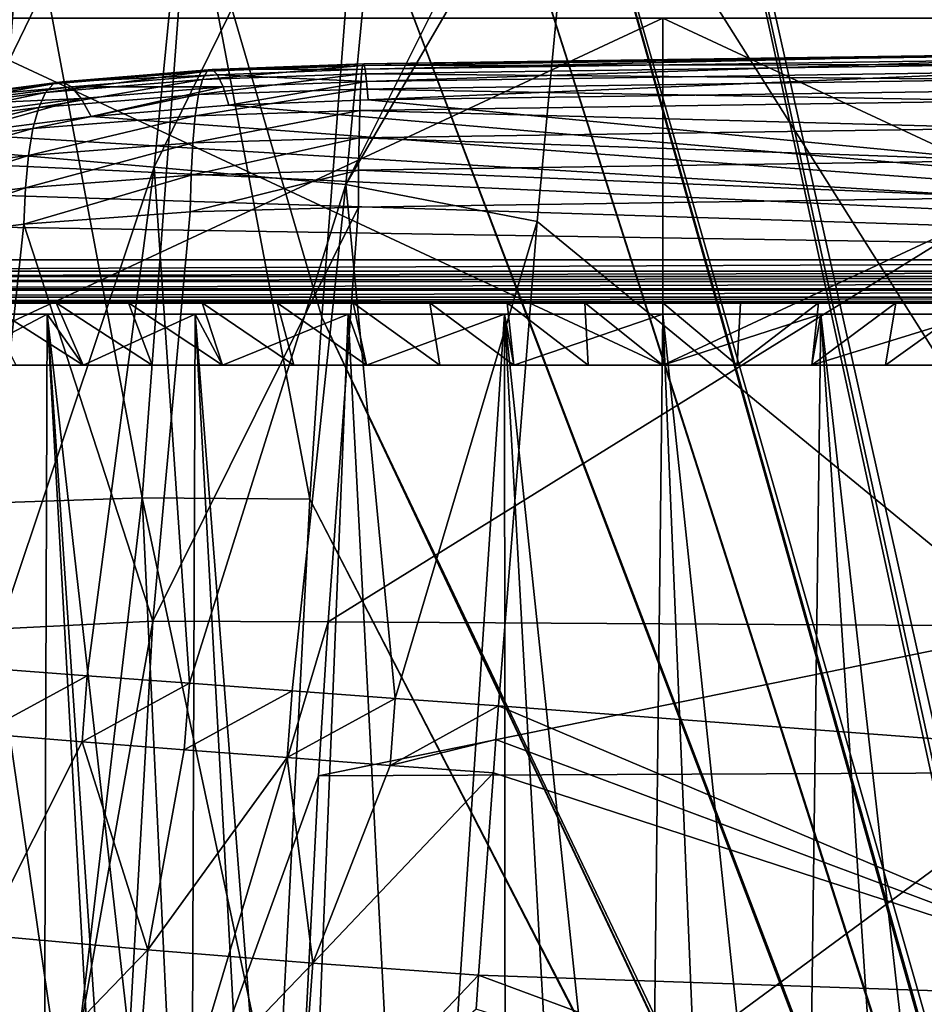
# Model space of a CAD drawing. Header units: metres. Extents: x -109 to 109, y -78 to 121.
# Tile 240 of 256: x -81.68 to -74.39, y 48.27 to 56.21. Entities that reach past the tile are written whole.
import ezdxf

# ---------------------------------------------------------------- set-up
doc = ezdxf.new("R2010")
doc.units = ezdxf.units.M
doc.layers.add('solid_508554_SW0001', color=7, linetype='CONTINUOUS')

msp = doc.modelspace()

# ---------------------------------------------------------------- linework, layer by layer
at = {"layer": 'solid_508554_SW0001'}
for points in [[(-72.425713, 41.317665, 1.927269), (-77.977753, 66.925629, -14.593102), (-78.484024, 62.539009, -11.817129)], [(-72.772636, 43.625931, 0.44383), (-75.077583, 66.925629, -14.485738), (-77.977753, 66.925629, -14.593102)], [(-72.624634, 42.470913, 1.185171), (-72.772636, 43.625931, 0.44383), (-77.977753, 66.925629, -14.593102)], [(-72.425713, 41.317665, 1.927269), (-72.624634, 42.470913, 1.185171), (-77.977753, 66.925629, -14.593102)], [(-72.772636, 43.625931, 0.44383), (-74.789749, 64.905304, -13.187934), (-75.077583, 66.925629, -14.485738)], [(-72.772636, 43.625931, 0.44383), (-74.222832, 60.494415, -10.356769), (-74.789749, 64.905304, -13.187934)], [(-71.874771, 39.02367, 3.409172), (-78.484024, 62.539009, -11.817129), (-78.703606, 60.374653, -10.446345)], [(-72.175735, 40.168026, 2.668961), (-72.425713, 41.317665, 1.927269), (-78.484024, 62.539009, -11.817129)], [(-71.874771, 39.02367, 3.409172), (-72.175735, 40.168026, 2.668961), (-78.484024, 62.539009, -11.817129)], [(-71.522865, 37.885735, 4.147177), (-78.703606, 60.374653, -10.446345), (-78.969131, 57.444561, -8.589414)], [(-71.522865, 37.885735, 4.147177), (-71.874771, 39.02367, 3.409172), (-78.703606, 60.374653, -10.446345)], [(-82.122948, 55.158424, -48.875008), (-81.710274, 59.280979, -48.88047), (-80.19812, 59.126865, -49.223183)], [(-82.122948, 55.158424, -48.875008), (-80.19812, 59.126865, -49.223183), (-80.601563, 55.02174, -49.220726)], [(-80.601563, 55.02174, -49.220726), (-80.19812, 59.126865, -49.223183), (-78.661652, 58.971001, -49.430428)], [(-80.601563, 55.02174, -49.220726), (-78.661652, 58.971001, -49.430428), (-79.055504, 54.88409, -49.429817)], [(-79.055504, 54.88409, -49.429817), (-78.661652, 58.971001, -49.430428), (-77.118996, 58.756241, -49.5)], [(-79.055504, 54.88409, -49.429817), (-77.118996, 58.756241, -49.5), (-77.184982, 58.093124, -49.5)], [(-73.320374, 58.645206, -49.5), (-72.240433, 50.25626, -49.5), (-77.184982, 58.093124, -49.5)], [(-79.055504, 54.88409, -49.429817), (-77.184982, 58.093124, -49.5), (-77.512413, 54.583515, -49.5)], [(-77.512413, 54.583515, -49.5), (-77.184982, 58.093124, -49.5), (-72.240433, 50.25626, -49.5)], [(-82.037987, 52.310608, -5.680428), (-81.650009, 57.450928, -8.939947), (-82.96579, 57.3717, -9.244488)], [(-82.037987, 52.310608, -5.680428), (-80.696785, 52.355919, -5.473763), (-81.650009, 57.450928, -8.939947)], [(-80.696785, 52.355919, -5.473763), (-80.315193, 57.475395, -8.721001), (-81.650009, 57.450928, -8.939947)], [(-80.696785, 52.355919, -5.473763), (-79.344307, 52.345707, -5.354821), (-80.315193, 57.475395, -8.721001)], [(-80.315193, 57.475395, -8.721001), (-79.344307, 52.345707, -5.354821), (-79.247566, 53.814072, -6.286737)], [(-80.315193, 57.475395, -8.721001), (-79.247566, 53.814072, -6.286737), (-78.969131, 57.444561, -8.589414)], [(-71.119934, 36.755016, 4.882475), (-78.969131, 57.444561, -8.589414), (-79.247566, 53.814072, -6.286737)], [(-71.119934, 36.755016, 4.882475), (-71.522865, 37.885735, 4.147177), (-78.969131, 57.444561, -8.589414)], [(-76.5, 56.225624, -25.071796), (-76.5, 53.425625, -25.071796), (-82.5, 53.425625, -28.535898)], [(-76.5, 56.225624, -25.071796), (-82.5, 53.425625, -28.535898), (-82.5, 56.225624, -28.535898)], [(-82.5, 56.225624, -35.4641), (-82.5, 53.425625, -35.4641), (-76.5, 53.425625, -38.928204)], [(-82.5, 56.225624, -35.4641), (-76.5, 53.425625, -38.928204), (-76.5, 56.225624, -38.928204)], [(-76.5, 56.225624, -38.928204), (-76.5, 53.425625, -38.928204), (-70.5, 53.425625, -35.4641)], [(-76.5, 56.225624, -38.928204), (-70.5, 53.425625, -35.4641), (-70.5, 56.225624, -35.4641)], [(-70.5, 56.225624, -28.535898), (-70.5, 53.425625, -28.535898), (-76.5, 53.425625, -25.071796)], [(-70.5, 56.225624, -28.535898), (-76.5, 53.425625, -25.071796), (-76.5, 56.225624, -25.071796)], [(-78.919601, 55.842335, -12.474352), (-73.647583, 55.919849, -12.328568), (-73.656715, 55.852016, -11.962184)], [(-78.919601, 55.842335, -12.474352), (-78.909492, 55.854935, -12.846725), (-73.647583, 55.919849, -12.328568)], [(-78.909492, 55.854935, -12.846725), (-73.637474, 55.932449, -12.70094), (-73.647583, 55.919849, -12.328568)], [(-78.909492, 55.854935, -12.846725), (-78.898621, 55.812012, -13.216807), (-73.637474, 55.932449, -12.70094)], [(-78.898621, 55.812012, -13.216807), (-73.62661, 55.889526, -13.071023), (-73.637474, 55.932449, -12.70094)], [(-80.209991, 55.728817, -12.204388), (-78.919601, 55.842335, -12.474352), (-78.928734, 55.774502, -12.107968)], [(-80.209991, 55.728817, -12.204388), (-80.17334, 55.796452, -12.567603), (-78.919601, 55.842335, -12.474352)], [(-80.17334, 55.796452, -12.567603), (-78.909492, 55.854935, -12.846725), (-78.919601, 55.842335, -12.474352)], [(-80.17334, 55.796452, -12.567603), (-80.132805, 55.809372, -12.93643), (-78.909492, 55.854935, -12.846725)], [(-80.132805, 55.809372, -12.93643), (-78.898621, 55.812012, -13.216807), (-78.909492, 55.854935, -12.846725)], [(-78.928734, 55.774502, -12.107968), (-73.656715, 55.852016, -11.962184), (-73.664673, 55.730457, -11.609932)], [(-78.928734, 55.774502, -12.107968), (-78.919601, 55.842335, -12.474352), (-73.656715, 55.852016, -11.962184)], [(-78.898621, 55.812012, -13.216807), (-78.887245, 55.714531, -13.576377), (-73.62661, 55.889526, -13.071023)], [(-78.887245, 55.714531, -13.576377), (-73.615227, 55.792046, -13.430593), (-73.62661, 55.889526, -13.071023)], [(-81.475815, 55.626381, -12.406165), (-80.17334, 55.796452, -12.567603), (-80.209991, 55.728817, -12.204388)], [(-81.475815, 55.626381, -12.406165), (-81.412285, 55.695168, -12.76413), (-80.17334, 55.796452, -12.567603)], [(-81.412285, 55.695168, -12.76413), (-80.132805, 55.809372, -12.93643), (-80.17334, 55.796452, -12.567603)], [(-81.412285, 55.695168, -12.76413), (-81.342079, 55.709835, -13.127119), (-80.132805, 55.809372, -12.93643)], [(-81.342079, 55.709835, -13.127119), (-80.089272, 55.767292, -13.302732), (-80.132805, 55.809372, -12.93643)], [(-81.342079, 55.709835, -13.127119), (-81.266724, 55.670059, -13.487182), (-80.089272, 55.767292, -13.302732)], [(-81.266724, 55.670059, -13.487182), (-80.043716, 55.671146, -13.658433), (-80.089272, 55.767292, -13.302732)], [(-80.241943, 55.607964, -11.854794), (-78.928734, 55.774502, -12.107968), (-78.936691, 55.652943, -11.755716)], [(-80.241943, 55.607964, -11.854794), (-80.209991, 55.728817, -12.204388), (-78.928734, 55.774502, -12.107968)], [(-80.132805, 55.809372, -12.93643), (-80.089272, 55.767292, -13.302732), (-78.898621, 55.812012, -13.216807)], [(-80.089272, 55.767292, -13.302732), (-78.887245, 55.714531, -13.576377), (-78.898621, 55.812012, -13.216807)], [(-80.089272, 55.767292, -13.302732), (-80.043716, 55.671146, -13.658433), (-78.887245, 55.714531, -13.576377)], [(-78.936691, 55.652943, -11.755716), (-78.928734, 55.774502, -12.107968), (-73.664673, 55.730457, -11.609932)], [(-78.887245, 55.714531, -13.576377), (-78.87561, 55.564651, -13.917439), (-73.615227, 55.792046, -13.430593)], [(-73.615227, 55.792046, -13.430593), (-78.87561, 55.564651, -13.917439), (-73.603592, 55.642166, -13.771654)], [(-82.714783, 55.46841, -12.71104), (-81.412285, 55.695168, -12.76413), (-81.475815, 55.626381, -12.406165)], [(-82.714783, 55.46841, -12.71104), (-82.624992, 55.53968, -13.061707), (-81.412285, 55.695168, -12.76413)], [(-82.624992, 55.53968, -13.061707), (-81.342079, 55.709835, -13.127119), (-81.412285, 55.695168, -12.76413)], [(-82.624992, 55.53968, -13.061707), (-82.525818, 55.557487, -13.416612), (-81.342079, 55.709835, -13.127119)], [(-82.525818, 55.557487, -13.416612), (-81.266724, 55.670059, -13.487182), (-81.342079, 55.709835, -13.127119)], [(-82.525818, 55.557487, -13.416612), (-82.419426, 55.521446, -13.768026), (-81.266724, 55.670059, -13.487182)], [(-82.419426, 55.521446, -13.768026), (-81.187881, 55.576714, -13.836432), (-81.266724, 55.670059, -13.487182)], [(-81.531273, 55.504978, -12.061068), (-80.209991, 55.728817, -12.204388), (-80.241943, 55.607964, -11.854794)], [(-81.531273, 55.504978, -12.061068), (-81.475815, 55.626381, -12.406165), (-80.209991, 55.728817, -12.204388)], [(-81.266724, 55.670059, -13.487182), (-81.187881, 55.576714, -13.836432), (-80.043716, 55.671146, -13.658433)], [(-81.187881, 55.576714, -13.836432), (-81.107285, 55.431835, -14.16723), (-80.043716, 55.671146, -13.658433)], [(-80.043716, 55.671146, -13.658433), (-81.107285, 55.431835, -14.16723), (-79.997147, 55.523048, -13.995687)], [(-80.043716, 55.671146, -13.658433), (-79.997147, 55.523048, -13.995687), (-78.887245, 55.714531, -13.576377)], [(-78.887245, 55.714531, -13.576377), (-79.997147, 55.523048, -13.995687), (-78.87561, 55.564651, -13.917439)], [(-78.936691, 55.652943, -11.755716), (-73.664673, 55.730457, -11.609932), (-73.671265, 55.557869, -11.279642)], [(-82.793243, 55.34523, -12.372249), (-81.475815, 55.626381, -12.406165), (-81.531273, 55.504978, -12.061068)], [(-82.793243, 55.34523, -12.372249), (-82.714783, 55.46841, -12.71104), (-81.475815, 55.626381, -12.406165)], [(-81.577438, 55.333622, -11.736396), (-80.241943, 55.607964, -11.854794), (-80.268501, 55.436554, -11.526531)], [(-81.577438, 55.333622, -11.736396), (-81.531273, 55.504978, -12.061068), (-80.241943, 55.607964, -11.854794)], [(-80.268501, 55.436554, -11.526531), (-78.936691, 55.652943, -11.755716), (-78.943283, 55.48035, -11.425426)], [(-80.268501, 55.436554, -11.526531), (-80.241943, 55.607964, -11.854794), (-78.936691, 55.652943, -11.755716)], [(-78.943283, 55.48035, -11.425426), (-78.936691, 55.652943, -11.755716), (-73.671265, 55.557869, -11.279642)], [(-65.471664, 54.276783, -16.339569), (-73.603592, 55.642166, -13.771654), (-78.87561, 55.564651, -13.917439)], [(-82.858665, 55.172825, -12.052711), (-81.531273, 55.504978, -12.061068), (-81.577438, 55.333622, -11.736396)], [(-82.858665, 55.172825, -12.052711), (-82.793243, 55.34523, -12.372249), (-81.531273, 55.504978, -12.061068)], [(-82.419426, 55.521446, -13.768026), (-82.308136, 55.432343, -14.108297), (-81.187881, 55.576714, -13.836432)], [(-82.308136, 55.432343, -14.108297), (-82.194397, 55.292107, -14.430024), (-81.187881, 55.576714, -13.836432)], [(-81.187881, 55.576714, -13.836432), (-82.194397, 55.292107, -14.430024), (-81.107285, 55.431835, -14.16723)], [(-65.471664, 54.276783, -16.339569), (-79.997147, 55.523048, -13.995687), (-81.107285, 55.431835, -14.16723)], [(-65.471664, 54.276783, -16.339569), (-78.87561, 55.564651, -13.917439), (-79.997147, 55.523048, -13.995687)], [(-78.943283, 55.48035, -11.425426), (-73.671265, 55.557869, -11.279642), (-73.676361, 55.338089, -10.978655)], [(-65.471664, 54.276783, -16.339569), (-81.107285, 55.431835, -14.16723), (-82.194397, 55.292107, -14.430024)], [(-81.613304, 55.116066, -11.439262), (-80.268501, 55.436554, -11.526531), (-80.28907, 55.218369, -11.226841)], [(-81.613304, 55.116066, -11.439262), (-81.577438, 55.333622, -11.736396), (-80.268501, 55.436554, -11.526531)], [(-80.28907, 55.218369, -11.226841), (-78.943283, 55.48035, -11.425426), (-78.948372, 55.260574, -11.124439)], [(-80.28907, 55.218369, -11.226841), (-80.268501, 55.436554, -11.526531), (-78.943283, 55.48035, -11.425426)], [(-78.948372, 55.260574, -11.124439), (-78.943283, 55.48035, -11.425426), (-73.676361, 55.338089, -10.978655)], [(-65.471664, 54.276783, -16.339569), (-82.194397, 55.292107, -14.430024), (-83.247643, 55.1049, -14.782104)], [(-82.909615, 54.954945, -11.759383), (-81.577438, 55.333622, -11.736396), (-81.613304, 55.116066, -11.439262)], [(-82.909615, 54.954945, -11.759383), (-82.858665, 55.172825, -12.052711), (-81.577438, 55.333622, -11.736396)], [(-80.3032, 54.958218, -10.962331), (-78.948372, 55.260574, -11.124439), (-78.951851, 54.998489, -10.859446)], [(-80.3032, 54.958218, -10.962331), (-80.28907, 55.218369, -11.226841), (-78.948372, 55.260574, -11.124439)], [(-78.951851, 54.998489, -10.859446), (-78.948372, 55.260574, -11.124439), (-73.679832, 55.076004, -10.713661)], [(-78.948372, 55.260574, -11.124439), (-73.676361, 55.338089, -10.978655), (-73.679832, 55.076004, -10.713661)], [(-81.638092, 54.857075, -11.176174), (-80.28907, 55.218369, -11.226841), (-80.3032, 54.958218, -10.962331)], [(-81.638092, 54.857075, -11.176174), (-81.613304, 55.116066, -11.439262), (-80.28907, 55.218369, -11.226841)], [(-65.471664, 54.276783, -16.339569), (-83.247643, 55.1049, -14.782104), (-84.25798, 54.871456, -15.221148)], [(-82.944992, 54.696339, -11.498656), (-81.613304, 55.116066, -11.439262), (-81.638092, 54.857075, -11.176174)], [(-82.944992, 54.696339, -11.498656), (-82.909615, 54.954945, -11.759383), (-81.613304, 55.116066, -11.439262)], [(-82.122948, 55.158424, -48.875008), (-80.601563, 55.02174, -49.220726), (-81.955994, 50.984016, -49.005371)], [(-78.951851, 54.998489, -10.859446), (-73.679832, 55.076004, -10.713661), (-73.68161, 54.777439, -10.490552)], [(-80.601563, 55.02174, -49.220726), (-81.139526, 50.922363, -49.182793), (-81.955994, 50.984016, -49.005371)], [(-80.3032, 54.958218, -10.962331), (-80.31057, 54.661846, -10.738836), (-81.651245, 54.562325, -10.952896)], [(-81.638092, 54.857075, -11.176174), (-80.3032, 54.958218, -10.962331), (-81.651245, 54.562325, -10.952896)], [(-80.601563, 55.02174, -49.220726), (-80.316017, 50.86079, -49.321259), (-81.139526, 50.922363, -49.182793)], [(-80.601563, 55.02174, -49.220726), (-79.055504, 54.88409, -49.429817), (-80.316017, 50.86079, -49.321259)], [(-78.951851, 54.998489, -10.859446), (-78.953629, 54.699924, -10.636336), (-80.31057, 54.661846, -10.738836)], [(-80.3032, 54.958218, -10.962331), (-78.951851, 54.998489, -10.859446), (-80.31057, 54.661846, -10.738836)], [(-78.951851, 54.998489, -10.859446), (-73.68161, 54.777439, -10.490552), (-78.953629, 54.699924, -10.636336)], [(-65.471664, 54.276783, -16.339569), (-84.25798, 54.871456, -15.221148), (-85.217636, 54.593777, -15.743392)], [(-79.055504, 54.88409, -49.429817), (-79.487671, 50.799473, -49.420444), (-80.316017, 50.86079, -49.321259)], [(-79.055504, 54.88409, -49.429817), (-78.656723, 50.738571, -49.480087), (-79.487671, 50.799473, -49.420444)], [(-79.055504, 54.88409, -49.429817), (-77.512413, 54.583515, -49.5), (-78.656723, 50.738571, -49.480087)], [(-81.638092, 54.857075, -11.176174), (-81.651245, 54.562325, -10.952896), (-82.964043, 54.402634, -11.276215)], [(-82.944992, 54.696339, -11.498656), (-81.638092, 54.857075, -11.176174), (-82.964043, 54.402634, -11.276215)], [(-73.68161, 54.777439, -10.490552), (-79.197571, 51.355942, -8.514915), (-78.953629, 54.699924, -10.636336)], [(-73.355499, 51.322002, -8.27702), (-79.197571, 51.355942, -8.514915), (-73.68161, 54.777439, -10.490552)], [(-81.651245, 54.562325, -10.952896), (-80.31057, 54.661846, -10.738836), (-80.610016, 51.361549, -8.653953)], [(-78.953629, 54.699924, -10.636336), (-79.197571, 51.355942, -8.514915), (-80.610016, 51.361549, -8.653953)], [(-80.31057, 54.661846, -10.738836), (-78.953629, 54.699924, -10.636336), (-80.610016, 51.361549, -8.653953)], [(-65.471664, 54.276783, -16.339569), (-85.217636, 54.593777, -15.743392), (-86.112473, 54.276783, -16.339569)], [(-82.964043, 54.402634, -11.276215), (-81.651245, 54.562325, -10.952896), (-82.004486, 51.293392, -8.909598)], [(-81.651245, 54.562325, -10.952896), (-80.610016, 51.361549, -8.653953), (-82.004486, 51.293392, -8.909598)], [(-78.656723, 50.738571, -49.480087), (-77.512413, 54.583515, -49.5), (-77.825363, 50.678249, -49.5)], [(-77.512413, 54.583515, -49.5), (-72.240433, 50.25626, -49.5), (-77.825363, 50.678249, -49.5)], [(-86.554436, 54.184029, -16.529938), (-65.471664, 54.276783, -16.339569), (-86.112473, 54.276783, -16.339569)], [(-86.554436, 54.184029, -16.529938), (-65.05204, 54.183907, -16.530207), (-65.471664, 54.276783, -16.339569)], [(-86.554436, 54.184029, -16.529938), (-86.766174, 54.140976, -16.631868), (-65.05204, 54.183907, -16.530207)], [(-86.766174, 54.140976, -16.631868), (-64.851433, 54.140923, -16.631994), (-65.05204, 54.183907, -16.530207)], [(-86.963776, 54.102142, -16.73411), (-87.292114, 54.041599, -16.921917), (-64.661224, 54.101551, -16.735754)], [(-87.292114, 54.041599, -16.921917), (-64.3517, 54.041424, -16.922522), (-64.661224, 54.101551, -16.735754)], [(-86.766174, 54.140976, -16.631868), (-86.963776, 54.102142, -16.73411), (-64.851433, 54.140923, -16.631994)], [(-86.963776, 54.102142, -16.73411), (-64.661224, 54.101551, -16.735754), (-64.851433, 54.140923, -16.631994)], [(-87.347702, 54.031994, -16.956221), (-87.709267, 53.976082, -17.200085), (-64.296463, 54.031368, -16.958502)], [(-87.709267, 53.976082, -17.200085), (-63.955105, 53.975746, -17.201904), (-64.296463, 54.031368, -16.958502)], [(-87.292114, 54.041599, -16.921917), (-87.347702, 54.031994, -16.956221), (-64.3517, 54.041424, -16.922522)], [(-87.347702, 54.031994, -16.956221), (-64.296463, 54.031368, -16.958502), (-64.3517, 54.041424, -16.922522)], [(-63.626617, 53.937717, -17.478899), (-88.34491, 53.925625, -17.747984), (-63.359207, 53.925625, -17.747984)], [(-88.062408, 53.937519, -17.481131), (-88.34491, 53.925625, -17.747984), (-63.626617, 53.937717, -17.478899)], [(-74.577309, 53.925625, -19.648758), (-63.359207, 53.925625, -17.747984), (-88.34491, 53.925625, -17.747984)], [(-75.215469, 53.925625, -19.566179), (-74.577309, 53.925625, -19.648758), (-88.34491, 53.925625, -17.747984)], [(-75.856911, 53.925625, -19.516556), (-75.215469, 53.925625, -19.566179), (-88.34491, 53.925625, -17.747984)], [(-76.499962, 53.925625, -19.500002), (-75.856911, 53.925625, -19.516556), (-88.34491, 53.925625, -17.747984)], [(-77.143013, 53.925625, -19.516552), (-76.499962, 53.925625, -19.500002), (-88.34491, 53.925625, -17.747984)], [(-77.784454, 53.925625, -19.56617), (-77.143013, 53.925625, -19.516552), (-88.34491, 53.925625, -17.747984)], [(-78.422607, 53.925625, -19.648745), (-77.784454, 53.925625, -19.56617), (-88.34491, 53.925625, -17.747984)], [(-79.055695, 53.925625, -19.764055), (-78.422607, 53.925625, -19.648745), (-88.34491, 53.925625, -17.747984)], [(-79.681877, 53.925625, -19.911758), (-79.055695, 53.925625, -19.764055), (-88.34491, 53.925625, -17.747984)], [(-80.906578, 53.925625, -20.302477), (-79.681877, 53.925625, -19.911758), (-88.34491, 53.925625, -17.747984)], [(-82.084686, 53.925625, -20.816921), (-80.906578, 53.925625, -20.302477), (-88.34491, 53.925625, -17.747984)], [(-88.04493, 53.938911, -17.465977), (-88.062408, 53.937519, -17.481131), (-63.639896, 53.938843, -17.466677)], [(-88.062408, 53.937519, -17.481131), (-63.626617, 53.937717, -17.478899), (-63.639896, 53.938843, -17.466677)], [(-88.04493, 53.938911, -17.465977), (-63.639896, 53.938843, -17.466677), (-63.950947, 53.975151, -17.20512)], [(-87.717308, 53.974995, -17.205963), (-88.04493, 53.938911, -17.465977), (-63.950947, 53.975151, -17.20512)], [(-87.709267, 53.976082, -17.200085), (-87.717308, 53.974995, -17.205963), (-63.955105, 53.975746, -17.201904)], [(-87.717308, 53.974995, -17.205963), (-63.950947, 53.975151, -17.20512), (-63.955105, 53.975746, -17.201904)], [(-81.391068, 53.929485, -20.647659), (-80.906578, 53.925625, -20.302477), (-82.084686, 53.925625, -20.816921)], [(-81.961777, 53.929485, -20.910942), (-81.391068, 53.929485, -20.647659), (-82.084686, 53.925625, -20.816921)], [(-81.172791, 53.425625, -21.504784), (-81.391068, 53.929485, -20.647659), (-81.961777, 53.929485, -20.910942)], [(-81.172791, 53.425625, -21.504784), (-81.961777, 53.929485, -20.910942), (-81.715591, 53.425625, -21.763691)], [(-81.391068, 53.929485, -20.647659), (-80.807716, 53.929485, -20.413725), (-80.906578, 53.925625, -20.302477)], [(-80.617149, 53.425625, -21.274637), (-80.807716, 53.929485, -20.413725), (-81.391068, 53.929485, -20.647659)], [(-80.617149, 53.425625, -21.274637), (-81.391068, 53.929485, -20.647659), (-81.172791, 53.425625, -21.504784)], [(-80.213226, 53.929485, -20.209743), (-79.681877, 53.925625, -19.911758), (-80.906578, 53.925625, -20.302477)], [(-80.807716, 53.929485, -20.413725), (-80.213226, 53.929485, -20.209743), (-80.906578, 53.925625, -20.302477)], [(-80.050072, 53.425625, -21.073816), (-80.213226, 53.929485, -20.209743), (-80.807716, 53.929485, -20.413725)], [(-80.050072, 53.425625, -21.073816), (-80.807716, 53.929485, -20.413725), (-80.617149, 53.425625, -21.274637)], [(-80.213226, 53.929485, -20.209743), (-79.609138, 53.929485, -20.036243), (-79.681877, 53.925625, -19.911758)], [(-79.473503, 53.425625, -20.90303), (-79.609138, 53.929485, -20.036243), (-80.213226, 53.929485, -20.209743)], [(-79.473503, 53.425625, -20.90303), (-80.213226, 53.929485, -20.209743), (-80.050072, 53.425625, -21.073816)], [(-79.609138, 53.929485, -20.036243), (-79.055695, 53.925625, -19.764055), (-79.681877, 53.925625, -19.911758)], [(-79.609138, 53.929485, -20.036243), (-78.997009, 53.929485, -19.893673), (-79.055695, 53.925625, -19.764055)], [(-78.888573, 53.425625, -20.762606), (-78.997009, 53.929485, -19.893673), (-79.609138, 53.929485, -20.036243)], [(-78.888573, 53.425625, -20.762606), (-79.609138, 53.929485, -20.036243), (-79.473503, 53.425625, -20.90303)], [(-78.997009, 53.929485, -19.893673), (-78.422607, 53.925625, -19.648745), (-79.055695, 53.925625, -19.764055)], [(-78.997009, 53.929485, -19.893673), (-78.378426, 53.929485, -19.782402), (-78.422607, 53.925625, -19.648745)], [(-78.297157, 53.425625, -20.652987), (-78.378426, 53.929485, -19.782402), (-78.997009, 53.929485, -19.893673)], [(-78.297157, 53.425625, -20.652987), (-78.997009, 53.929485, -19.893673), (-78.888573, 53.425625, -20.762606)], [(-78.378426, 53.929485, -19.782402), (-77.784454, 53.925625, -19.56617), (-78.422607, 53.925625, -19.648745)], [(-78.378426, 53.929485, -19.782402), (-77.75499, 53.929485, -19.702715), (-77.784454, 53.925625, -19.56617)], [(-77.700966, 53.425625, -20.574499), (-77.75499, 53.929485, -19.702715), (-78.378426, 53.929485, -19.782402)], [(-77.700966, 53.425625, -20.574499), (-78.378426, 53.929485, -19.782402), (-78.297157, 53.425625, -20.652987)], [(-77.75499, 53.929485, -19.702715), (-77.143013, 53.925625, -19.516552), (-77.784454, 53.925625, -19.56617)], [(-77.75499, 53.929485, -19.702715), (-77.128311, 53.929485, -19.654821), (-77.143013, 53.925625, -19.516552)], [(-77.101189, 53.425625, -20.527296), (-77.128311, 53.929485, -19.654821), (-77.75499, 53.929485, -19.702715)], [(-77.101189, 53.425625, -20.527296), (-77.75499, 53.929485, -19.702715), (-77.700966, 53.425625, -20.574499)], [(-76.5, 53.929485, -19.638842), (-76.499962, 53.925625, -19.500002), (-77.143013, 53.925625, -19.516552)], [(-77.128311, 53.929485, -19.654821), (-76.5, 53.929485, -19.638842), (-77.143013, 53.925625, -19.516552)], [(-76.5, 53.425625, -20.511549), (-76.5, 53.929485, -19.638842), (-77.128311, 53.929485, -19.654821)], [(-76.5, 53.425625, -20.511549), (-77.128311, 53.929485, -19.654821), (-77.101189, 53.425625, -20.527296)], [(-76.5, 53.929485, -19.638842), (-75.871689, 53.929485, -19.654821), (-76.499962, 53.925625, -19.500002)], [(-75.898811, 53.425625, -20.527296), (-75.871689, 53.929485, -19.654821), (-76.5, 53.929485, -19.638842)], [(-75.898811, 53.425625, -20.527296), (-76.5, 53.929485, -19.638842), (-76.5, 53.425625, -20.511549)], [(-75.871689, 53.929485, -19.654821), (-75.856911, 53.925625, -19.516556), (-76.499962, 53.925625, -19.500002)], [(-75.898811, 53.425625, -20.527296), (-75.24501, 53.929485, -19.702715), (-75.871689, 53.929485, -19.654821)], [(-75.299034, 53.425625, -20.574499), (-75.24501, 53.929485, -19.702715), (-75.898811, 53.425625, -20.527296)], [(-75.871689, 53.929485, -19.654821), (-75.24501, 53.929485, -19.702715), (-75.856911, 53.925625, -19.516556)], [(-75.24501, 53.929485, -19.702715), (-75.215469, 53.925625, -19.566179), (-75.856911, 53.925625, -19.516556)], [(-75.299034, 53.425625, -20.574499), (-74.621574, 53.929485, -19.782402), (-75.24501, 53.929485, -19.702715)], [(-74.702843, 53.425625, -20.652987), (-74.621574, 53.929485, -19.782402), (-75.299034, 53.425625, -20.574499)], [(-75.24501, 53.929485, -19.702715), (-74.621574, 53.929485, -19.782402), (-75.215469, 53.925625, -19.566179)], [(-74.621574, 53.929485, -19.782402), (-74.577309, 53.925625, -19.648758), (-75.215469, 53.925625, -19.566179)], [(-74.702843, 53.425625, -20.652987), (-74.002991, 53.929485, -19.893673), (-74.621574, 53.929485, -19.782402)], [(-74.111427, 53.425625, -20.762606), (-74.002991, 53.929485, -19.893673), (-74.702843, 53.425625, -20.652987)], [(-74.621574, 53.929485, -19.782402), (-74.002991, 53.929485, -19.893673), (-74.577309, 53.925625, -19.648758)], [(-74.002991, 53.929485, -19.893673), (-73.944221, 53.925625, -19.764072), (-74.577309, 53.925625, -19.648758)], [(-74.577309, 53.925625, -19.648758), (-73.944221, 53.925625, -19.764072), (-63.359207, 53.925625, -17.747984)], [(-82.599998, 53.836441, -42.56551), (-82.081757, 44.166912, -42.848225), (-81.498535, 43.985287, -43.129002)], [(-81.462189, 53.836441, -43.145256), (-82.599998, 53.836441, -42.56551), (-81.498535, 43.985287, -43.129002)], [(-82.244324, 53.425625, -41.949226), (-82.599998, 53.836441, -42.56551), (-81.462189, 53.836441, -43.145256)], [(-82.244324, 53.425625, -41.949226), (-81.462189, 53.836441, -43.145256), (-81.172791, 53.425625, -42.495216)], [(-81.462189, 53.836441, -43.145256), (-81.498535, 43.985287, -43.129002), (-80.905777, 43.811893, -43.376694)], [(-81.462189, 53.836441, -43.145256), (-80.778328, 43.775967, -43.425232), (-80.306343, 43.646816, -43.591019)], [(-81.462189, 53.836441, -43.145256), (-80.905777, 43.811893, -43.376694), (-80.778328, 43.775967, -43.425232)], [(-80.270004, 53.836441, -43.60289), (-81.462189, 53.836441, -43.145256), (-80.306343, 43.646816, -43.591019)], [(-81.172791, 53.425625, -42.495216), (-81.462189, 53.836441, -43.145256), (-80.270004, 53.836441, -43.60289)], [(-81.172791, 53.425625, -42.495216), (-80.270004, 53.836441, -43.60289), (-80.050072, 53.425625, -42.926182)], [(-80.270004, 53.836441, -43.60289), (-80.306343, 43.646816, -43.591019), (-79.701721, 43.48962, -43.772381)], [(-80.270004, 53.836441, -43.60289), (-79.701721, 43.48962, -43.772381), (-79.454231, 43.427692, -43.836914)], [(-79.036522, 53.836441, -43.933399), (-80.270004, 53.836441, -43.60289), (-79.454231, 43.427692, -43.836914)], [(-80.050072, 53.425625, -42.926182), (-80.270004, 53.836441, -43.60289), (-79.036522, 53.836441, -43.933399)], [(-80.050072, 53.425625, -42.926182), (-79.036522, 53.836441, -43.933399), (-78.888573, 53.425625, -43.237396)], [(-79.036522, 53.836441, -43.933399), (-79.454231, 43.427692, -43.836914), (-78.48555, 43.196381, -44.037342)], [(-77.775246, 53.836441, -44.133167), (-79.036522, 53.836441, -43.933399), (-78.48555, 43.196381, -44.037342)], [(-78.888573, 53.425625, -43.237396), (-79.036522, 53.836441, -43.933399), (-77.775246, 53.836441, -44.133167)], [(-78.888573, 53.425625, -43.237396), (-77.775246, 53.836441, -44.133167), (-77.700966, 53.425625, -43.425503)], [(-77.775246, 53.836441, -44.133167), (-78.48555, 43.196381, -44.037342), (-77.767067, 43.053661, -44.134026)], [(-77.775246, 53.836441, -44.133167), (-77.767067, 43.053661, -44.134026), (-77.171745, 42.983257, -44.181492)], [(-77.775246, 53.836441, -44.133167), (-77.171745, 42.983257, -44.181492), (-76.625221, 42.968132, -44.199356)], [(-76.5, 53.836441, -44.200001), (-77.775246, 53.836441, -44.133167), (-76.625221, 42.968132, -44.199356)], [(-77.700966, 53.425625, -43.425503), (-77.775246, 53.836441, -44.133167), (-76.5, 53.836441, -44.200001)], [(-77.700966, 53.425625, -43.425503), (-76.5, 53.836441, -44.200001), (-76.5, 53.425625, -43.488453)], [(-76.5, 53.836441, -44.200001), (-76.625221, 42.968132, -44.199356), (-76.048492, 43.004524, -44.191643)], [(-76.5, 53.836441, -44.200001), (-76.048492, 43.004524, -44.191643), (-75.364731, 43.104572, -44.147064)], [(-75.224754, 53.836441, -44.133167), (-76.5, 53.836441, -44.200001), (-75.364731, 43.104572, -44.147064)], [(-76.5, 53.425625, -43.488453), (-76.5, 53.836441, -44.200001), (-75.224754, 53.836441, -44.133167)], [(-76.5, 53.425625, -43.488453), (-75.224754, 53.836441, -44.133167), (-75.299034, 53.425625, -43.425503)], [(-75.224754, 53.836441, -44.133167), (-75.364731, 43.104572, -44.147064), (-74.524345, 43.279896, -44.038971)], [(-75.299034, 53.425625, -43.425503), (-75.224754, 53.836441, -44.133167), (-73.963478, 53.836441, -43.933399)], [(-75.299034, 53.425625, -43.425503), (-73.963478, 53.836441, -43.933399), (-74.111427, 53.425625, -43.237396)], [(-75.224754, 53.836441, -44.133167), (-74.524345, 43.279896, -44.038971), (-74.045372, 43.391701, -43.950516)], [(-73.963478, 53.836441, -43.933399), (-75.224754, 53.836441, -44.133167), (-74.045372, 43.391701, -43.950516)], [(-70.334816, 34.889694, 6.099936), (-79.247566, 53.814072, -6.286737), (-79.344307, 52.345707, -5.354821)], [(-71.116356, 36.745609, 4.888599), (-71.119934, 36.755016, 4.882475), (-79.247566, 53.814072, -6.286737)], [(-70.665886, 35.632603, 5.614375), (-71.116356, 36.745609, 4.888599), (-79.247566, 53.814072, -6.286737)], [(-70.334816, 34.889694, 6.099936), (-70.665886, 35.632603, 5.614375), (-79.247566, 53.814072, -6.286737)], [(-76.5, 53.425625, -25.071796), (-87.225388, 53.425625, -27.882896), (-87.426208, 53.425625, -28.450016)], [(-82.5, 53.425625, -28.535898), (-76.5, 53.425625, -25.071796), (-87.426208, 53.425625, -28.450016)], [(-76.5, 53.425625, -25.071796), (-86.995193, 53.425625, -27.327164), (-87.225388, 53.425625, -27.882896)], [(-76.5, 53.425625, -25.071796), (-86.736351, 53.425625, -26.784485), (-86.995193, 53.425625, -27.327164)], [(-76.5, 53.425625, -25.071796), (-86.449257, 53.425625, -26.255726), (-86.736351, 53.425625, -26.784485)], [(-76.5, 53.425625, -25.071796), (-86.135033, 53.425625, -25.742949), (-86.449257, 53.425625, -26.255726)], [(-76.5, 53.425625, -25.071796), (-85.794411, 53.425625, -25.247345), (-86.135033, 53.425625, -25.742949)], [(-67.571846, 53.425625, -24.770027), (-85.428154, 53.425625, -24.770027), (-85.794411, 53.425625, -25.247345)], [(-76.5, 53.425625, -25.071796), (-67.571846, 53.425625, -24.770027), (-85.794411, 53.425625, -25.247345)], [(-76.5, 53.425625, -38.928204), (-85.794411, 53.425625, -38.752655), (-85.037651, 53.425625, -39.687199)], [(-76.5, 53.425625, -38.928204), (-82.5, 53.425625, -35.4641), (-85.794411, 53.425625, -38.752655)], [(-67.962349, 53.425625, -24.312801), (-85.037651, 53.425625, -24.312801), (-85.428154, 53.425625, -24.770027)], [(-67.571846, 53.425625, -24.770027), (-67.962349, 53.425625, -24.312801), (-85.428154, 53.425625, -24.770027)], [(-68.376411, 53.425625, -23.876471), (-84.623589, 53.425625, -23.876471), (-85.037651, 53.425625, -24.312801)], [(-67.962349, 53.425625, -24.312801), (-68.376411, 53.425625, -23.876471), (-85.037651, 53.425625, -24.312801)], [(-85.037651, 53.425625, -39.687199), (-67.962349, 53.425625, -39.687199), (-67.205589, 53.425625, -38.752655)], [(-76.5, 53.425625, -38.928204), (-85.037651, 53.425625, -39.687199), (-67.205589, 53.425625, -38.752655)], [(-85.037651, 53.425625, -39.687199), (-84.187225, 53.425625, -40.537628), (-67.962349, 53.425625, -39.687199)], [(-68.812775, 53.425625, -23.462374), (-84.187225, 53.425625, -23.462374), (-84.623589, 53.425625, -23.876471)], [(-68.376411, 53.425625, -23.876471), (-68.812775, 53.425625, -23.462374), (-84.623589, 53.425625, -23.876471)], [(-69.269981, 53.425625, -23.071886), (-83.730019, 53.425625, -23.071886), (-84.187225, 53.425625, -23.462374)], [(-68.812775, 53.425625, -23.462374), (-69.269981, 53.425625, -23.071886), (-84.187225, 53.425625, -23.462374)], [(-84.187225, 53.425625, -40.537628), (-68.812775, 53.425625, -40.537628), (-67.962349, 53.425625, -39.687199)], [(-84.187225, 53.425625, -40.537628), (-83.252724, 53.425625, -41.294361), (-68.812775, 53.425625, -40.537628)], [(-69.747276, 53.425625, -22.705639), (-83.252724, 53.425625, -22.705639), (-83.730019, 53.425625, -23.071886)], [(-69.269981, 53.425625, -23.071886), (-69.747276, 53.425625, -22.705639), (-83.730019, 53.425625, -23.071886)], [(-70.242973, 53.425625, -22.364956), (-82.757027, 53.425625, -22.364956), (-83.252724, 53.425625, -22.705639)], [(-69.747276, 53.425625, -22.705639), (-70.242973, 53.425625, -22.364956), (-83.252724, 53.425625, -22.705639)], [(-83.252724, 53.425625, -41.294361), (-69.747276, 53.425625, -41.294361), (-68.812775, 53.425625, -40.537628)], [(-83.252724, 53.425625, -41.294361), (-82.244324, 53.425625, -41.949226), (-69.747276, 53.425625, -41.294361)], [(-70.755676, 53.425625, -22.050774), (-82.244324, 53.425625, -22.050774), (-82.757027, 53.425625, -22.364956)], [(-70.242973, 53.425625, -22.364956), (-70.755676, 53.425625, -22.050774), (-82.757027, 53.425625, -22.364956)], [(-71.284409, 53.425625, -21.763691), (-81.715591, 53.425625, -21.763691), (-82.244324, 53.425625, -22.050774)], [(-70.755676, 53.425625, -22.050774), (-71.284409, 53.425625, -21.763691), (-82.244324, 53.425625, -22.050774)], [(-82.244324, 53.425625, -41.949226), (-70.755676, 53.425625, -41.949226), (-69.747276, 53.425625, -41.294361)], [(-82.244324, 53.425625, -41.949226), (-81.172791, 53.425625, -42.495216), (-70.755676, 53.425625, -41.949226)], [(-71.827209, 53.425625, -21.504784), (-81.172791, 53.425625, -21.504784), (-81.715591, 53.425625, -21.763691)], [(-71.284409, 53.425625, -21.763691), (-71.827209, 53.425625, -21.504784), (-81.715591, 53.425625, -21.763691)], [(-72.382851, 53.425625, -21.274637), (-80.617149, 53.425625, -21.274637), (-81.172791, 53.425625, -21.504784)], [(-71.827209, 53.425625, -21.504784), (-72.382851, 53.425625, -21.274637), (-81.172791, 53.425625, -21.504784)], [(-81.172791, 53.425625, -42.495216), (-71.827209, 53.425625, -42.495216), (-70.755676, 53.425625, -41.949226)], [(-81.172791, 53.425625, -42.495216), (-80.050072, 53.425625, -42.926182), (-71.827209, 53.425625, -42.495216)], [(-72.949928, 53.425625, -21.073816), (-80.050072, 53.425625, -21.073816), (-80.617149, 53.425625, -21.274637)], [(-72.382851, 53.425625, -21.274637), (-72.949928, 53.425625, -21.073816), (-80.617149, 53.425625, -21.274637)], [(-73.526497, 53.425625, -20.90303), (-79.473503, 53.425625, -20.90303), (-80.050072, 53.425625, -21.073816)], [(-72.949928, 53.425625, -21.073816), (-73.526497, 53.425625, -20.90303), (-80.050072, 53.425625, -21.073816)], [(-80.050072, 53.425625, -42.926182), (-72.949928, 53.425625, -42.926182), (-71.827209, 53.425625, -42.495216)], [(-80.050072, 53.425625, -42.926182), (-78.888573, 53.425625, -43.237396), (-72.949928, 53.425625, -42.926182)], [(-74.111427, 53.425625, -20.762606), (-78.888573, 53.425625, -20.762606), (-79.473503, 53.425625, -20.90303)], [(-73.526497, 53.425625, -20.90303), (-74.111427, 53.425625, -20.762606), (-79.473503, 53.425625, -20.90303)], [(-74.702843, 53.425625, -20.652987), (-78.297157, 53.425625, -20.652987), (-78.888573, 53.425625, -20.762606)], [(-74.111427, 53.425625, -20.762606), (-74.702843, 53.425625, -20.652987), (-78.888573, 53.425625, -20.762606)], [(-78.888573, 53.425625, -43.237396), (-74.111427, 53.425625, -43.237396), (-72.949928, 53.425625, -42.926182)], [(-78.888573, 53.425625, -43.237396), (-77.700966, 53.425625, -43.425503), (-74.111427, 53.425625, -43.237396)], [(-75.299034, 53.425625, -20.574499), (-77.700966, 53.425625, -20.574499), (-78.297157, 53.425625, -20.652987)], [(-74.702843, 53.425625, -20.652987), (-75.299034, 53.425625, -20.574499), (-78.297157, 53.425625, -20.652987)], [(-75.898811, 53.425625, -20.527296), (-77.101189, 53.425625, -20.527296), (-77.700966, 53.425625, -20.574499)], [(-75.299034, 53.425625, -20.574499), (-75.898811, 53.425625, -20.527296), (-77.700966, 53.425625, -20.574499)], [(-77.700966, 53.425625, -43.425503), (-75.299034, 53.425625, -43.425503), (-74.111427, 53.425625, -43.237396)], [(-77.700966, 53.425625, -43.425503), (-76.5, 53.425625, -43.488453), (-75.299034, 53.425625, -43.425503)], [(-75.898811, 53.425625, -20.527296), (-76.5, 53.425625, -20.511549), (-77.101189, 53.425625, -20.527296)], [(-76.5, 53.425625, -25.071796), (-67.205589, 53.425625, -25.247345), (-67.571846, 53.425625, -24.770027)], [(-76.5, 53.425625, -25.071796), (-70.5, 53.425625, -28.535898), (-67.205589, 53.425625, -25.247345)], [(-76.5, 53.425625, -38.928204), (-66.004807, 53.425625, -36.672836), (-65.573792, 53.425625, -35.549984)], [(-76.5, 53.425625, -38.928204), (-65.573792, 53.425625, -35.549984), (-70.5, 53.425625, -35.4641)], [(-76.5, 53.425625, -38.928204), (-66.550743, 53.425625, -37.744274), (-66.004807, 53.425625, -36.672836)], [(-76.5, 53.425625, -38.928204), (-67.205589, 53.425625, -38.752655), (-66.550743, 53.425625, -37.744274)], [(-82.037987, 52.310608, -5.680428), (-81.299965, 47.22747, -2.263444), (-80.696785, 52.355919, -5.473763)], [(-80.696785, 52.355919, -5.473763), (-81.299965, 47.22747, -2.263444), (-80.455414, 47.249302, -2.173327)], [(-80.696785, 52.355919, -5.473763), (-79.6092, 47.249504, -2.117837), (-79.344307, 52.345707, -5.354821)], [(-80.696785, 52.355919, -5.473763), (-80.455414, 47.249302, -2.173327), (-79.6092, 47.249504, -2.117837)], [(-69.981247, 34.151905, 6.583072), (-79.344307, 52.345707, -5.354821), (-79.6092, 47.249504, -2.117837)], [(-69.981247, 34.151905, 6.583072), (-70.334816, 34.889694, 6.099936), (-79.344307, 52.345707, -5.354821)], [(-82.037987, 52.310608, -5.680428), (-82.140572, 47.184082, -2.387915), (-81.299965, 47.22747, -2.263444)], [(-82.004486, 51.293392, -8.909598), (-81.656868, 45.472443, -5.049146), (-82.365372, 45.415047, -5.187472)], [(-82.004486, 51.293392, -8.909598), (-80.610016, 51.361549, -8.653953), (-81.656868, 45.472443, -5.049146)], [(-80.610016, 51.361549, -8.653953), (-80.943008, 45.510933, -4.940836), (-81.656868, 45.472443, -5.049146)], [(-80.610016, 51.361549, -8.653953), (-79.197571, 51.355942, -8.514915), (-80.943008, 45.510933, -4.940836)], [(-79.197571, 51.355942, -8.514915), (-79.275978, 50.11602, -7.727864), (-80.943008, 45.510933, -4.940836)], [(-73.355499, 51.322002, -8.27702), (-79.275978, 50.11602, -7.727864), (-79.197571, 51.355942, -8.514915)], [(-73.255913, 50.142841, -7.52209), (-79.275978, 50.11602, -7.727864), (-73.355499, 51.322002, -8.27702)], [(-81.955994, 50.984016, -49.005371), (-81.139526, 50.922363, -49.182793), (-81.997452, 50.455883, -48.999111)], [(-81.139526, 50.922363, -49.182793), (-81.181168, 50.390057, -49.176582), (-81.997452, 50.455883, -48.999111)], [(-81.139526, 50.922363, -49.182793), (-80.316017, 50.86079, -49.321259), (-81.181168, 50.390057, -49.176582)], [(-80.316017, 50.86079, -49.321259), (-80.357666, 50.325161, -49.315132), (-81.181168, 50.390057, -49.176582)], [(-80.316017, 50.86079, -49.321259), (-79.487671, 50.799473, -49.420444), (-80.357666, 50.325161, -49.315132)], [(-79.487671, 50.799473, -49.420444), (-79.529129, 50.261368, -49.414417), (-80.357666, 50.325161, -49.315132)], [(-79.487671, 50.799473, -49.420444), (-78.656723, 50.738571, -49.480087), (-79.529129, 50.261368, -49.414417)], [(-78.656723, 50.738571, -49.480087), (-78.697754, 50.198845, -49.474159), (-79.529129, 50.261368, -49.414417)], [(-78.656723, 50.738571, -49.480087), (-77.825363, 50.678249, -49.5), (-78.697754, 50.198845, -49.474159)], [(-78.697754, 50.198845, -49.474159), (-77.825363, 50.678249, -49.5), (-77.845436, 50.408524, -49.498543)], [(-77.845436, 50.408524, -49.498543), (-77.825363, 50.678249, -49.5), (-72.242279, 48.310978, -49.424923)], [(-77.825363, 50.678249, -49.5), (-72.240433, 50.25626, -49.5), (-72.242279, 48.310978, -49.424923)], [(-81.997452, 50.455883, -48.999111), (-81.181168, 50.390057, -49.176582), (-81.964584, 48.829132, -48.946167)], [(-81.181168, 50.390057, -49.176582), (-80.651588, 48.711338, -49.199341), (-81.964584, 48.829132, -48.946167)], [(-81.181168, 50.390057, -49.176582), (-80.357666, 50.325161, -49.315132), (-80.651588, 48.711338, -49.199341)], [(-78.697754, 50.198845, -49.474159), (-77.845436, 50.408524, -49.498543), (-77.865707, 50.137756, -49.494148)], [(-77.865707, 50.137756, -49.494148), (-77.845436, 50.408524, -49.498543), (-72.242279, 48.310978, -49.424923)], [(-80.357666, 50.325161, -49.315132), (-79.529129, 50.261368, -49.414417), (-80.651588, 48.711338, -49.199341)], [(-79.529129, 50.261368, -49.414417), (-79.322388, 48.603355, -49.352615), (-80.651588, 48.711338, -49.199341)], [(-79.529129, 50.261368, -49.414417), (-78.697754, 50.198845, -49.474159), (-79.322388, 48.603355, -49.352615)], [(-78.697754, 50.198845, -49.474159), (-77.865707, 50.137756, -49.494148), (-79.322388, 48.603355, -49.352615)], [(-79.275978, 50.11602, -7.727864), (-79.509338, 45.530926, -4.815339), (-80.943008, 45.510933, -4.940836)], [(-73.255913, 50.142841, -7.52209), (-79.509338, 45.530926, -4.815339), (-79.275978, 50.11602, -7.727864)], [(-73.255913, 50.142841, -7.52209), (-72.921585, 45.501415, -4.552659), (-79.509338, 45.530926, -4.815339)], [(-79.322388, 48.603355, -49.352615), (-77.865707, 50.137756, -49.494148), (-77.984184, 48.507015, -49.405411)], [(-77.984184, 48.507015, -49.405411), (-77.865707, 50.137756, -49.494148), (-72.242279, 48.310978, -49.424923)], [(-81.964584, 48.829132, -48.946167), (-80.651588, 48.711338, -49.199341), (-82.088173, 47.221554, -48.74826)], [(-80.651588, 48.711338, -49.199341), (-80.774109, 47.088512, -49.000587), (-82.088173, 47.221554, -48.74826)], [(-80.651588, 48.711338, -49.199341), (-79.322388, 48.603355, -49.352615), (-80.774109, 47.088512, -49.000587)], [(-79.322388, 48.603355, -49.352615), (-79.443245, 46.972263, -49.153755), (-80.774109, 47.088512, -49.000587)], [(-79.322388, 48.603355, -49.352615), (-77.984184, 48.507015, -49.405411), (-79.443245, 46.972263, -49.153755)], [(-79.443245, 46.972263, -49.153755), (-77.984184, 48.507015, -49.405411), (-78.004257, 48.234016, -49.380066)], [(-78.004257, 48.234016, -49.380066), (-77.984184, 48.507015, -49.405411), (-72.236534, 46.379627, -49.200592)], [(-77.984184, 48.507015, -49.405411), (-72.242279, 48.310978, -49.424923), (-72.236534, 46.379627, -49.200592)]]:
    msp.add_3dface(points, dxfattribs=at)

doc.saveas('drawing.dxf')
